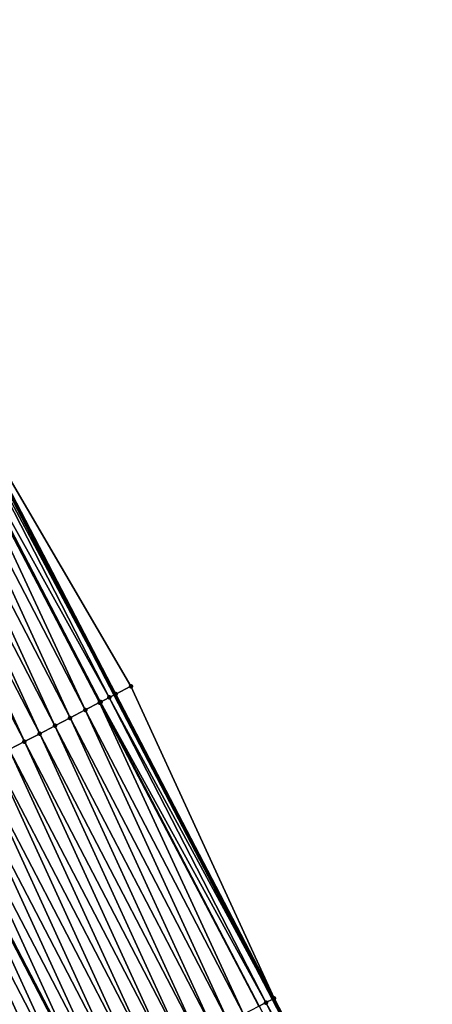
# Model space of a CAD drawing. Header units: feet. Extents: x 2007189 to 2022806, y 818621 to 837694.
# Tile 67 of 256: x 2013470 to 2013494, y 822862 to 822920. Entities that reach past the tile are written whole.
import ezdxf

# ---------------------------------------------------------------- set-up
doc = ezdxf.new("R2010")
doc.units = ezdxf.units.FT
doc.header["$MEASUREMENT"] = 0
for name, color, linetype, lineweight in [('EP_Travel Lane', 172, 'Continuous', 53), ('Road Shots', 141, 'Continuous', 100), ('Road X-Section', 40, 'Continuous', 13), ('STRIPING', 60, 'Continuous', 53)]:
    doc.layers.add(name, color=color, linetype=linetype, lineweight=lineweight)
doc.layers.add('I-77-MM17-21_SB-Surface-Border', color=7, linetype='Continuous')
doc.layers.add('I-77-MM17-21_SB-Surface-TIN', color=7, linetype='Continuous')

msp = doc.modelspace()

# ---------------------------------------------------------------- linework, layer by layer
at = {"layer": 'EP_Travel Lane'}
msp.add_polyline3d([(2013300.10428671, 823217.2809732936, 293.4040593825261), (2013309.343291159, 823199.5445596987, 293.1534310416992), (2013318.581849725, 823181.8090020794, 292.8362871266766), (2013327.820671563, 823164.0729390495, 292.5584153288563), (2013337.059446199, 823146.3369666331, 292.2735043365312), (2013346.298243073, 823128.6009515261, 291.9919012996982), (2013355.539329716, 823110.9051363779, 291.7382166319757), (2013364.797118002, 823093.1789239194, 291.4648199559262), (2013374.054971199, 823075.4520457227, 291.1947845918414), (2013383.31225531, 823057.7256314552, 290.9169893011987), (2013392.56932541, 823039.9996269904, 290.607682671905), (2013401.826421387, 823022.2735729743, 290.3021747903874), (2013411.083552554, 823004.5474515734, 290.0018589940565), (2013420.340719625, 822986.8212614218, 289.7068207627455), (2013429.597755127, 822969.0953232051, 289.3924133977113), (2013438.85484866, 822951.3692738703, 289.086551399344), (2013448.112171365, 822933.6427857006, 288.8144464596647), (2013457.369468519, 822915.9163464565, 288.5385674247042), (2013466.624107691, 822898.1661857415, 288.2662913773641), (2013475.855880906, 822880.4265586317, 287.9831142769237), (2013485.087585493, 822862.6870633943, 287.6888914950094), (2013494.319154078, 822844.9478294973, 287.3727849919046)], dxfattribs=at)
at = {"layer": 'I-77-MM17-21_SB-Surface-Border', "color": 3, "linetype": 'Continuous', "lineweight": -3}
msp.add_polyline3d([(2013300.311278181, 823217.3885401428, 293.3966815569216), (2013309.524867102, 823199.638874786, 293.1496577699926), (2013319.625227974, 823182.3514197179, 292.7864189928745), (2013328.838643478, 823164.6020884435, 292.5134516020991), (2013338.939183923, 823147.3142874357, 292.1770763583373), (2013349.039741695, 823130.0264530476, 291.8432821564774), (2013358.276467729, 823112.3375283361, 291.5521005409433), (2013367.534344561, 823094.6111463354, 291.2926529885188), (2013376.79220716, 823076.8842423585, 291.0299722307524), (2013386.049570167, 823059.1576770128, 290.763797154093), (2013395.30678399, 823041.4313973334, 290.4756617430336), (2013404.564290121, 823023.7045579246, 290.2305651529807), (2013412.935304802, 823005.514973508, 289.9728862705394), (2013422.19234241, 822987.7890312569, 289.6587784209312), (2013430.563132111, 822969.5998776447, 289.3679608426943), (2013438.933979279, 822951.4106139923, 289.0856052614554), (2013448.191301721, 822933.6841263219, 288.81346186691), (2013457.448594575, 822915.9576953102, 288.536949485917), (2013466.703123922, 822898.2073165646, 288.2655909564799), (2013476.821623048, 822880.9299122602, 287.9317394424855), (2013485.166539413, 822862.7281672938, 287.6878284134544), (2013494.398069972, 822844.9889331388, 287.370434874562)], dxfattribs=at)
at = {"layer": 'I-77-MM17-21_SB-Surface-TIN', "color": 128, "linetype": 'Continuous', "lineweight": -3}
for points in [[(2013474.160604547, 822879.5446394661, 287.9629612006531), (2013465.721987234, 822897.6967979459, 288.261192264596), (2013464.928863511, 822897.2842780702, 288.2464842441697)], [(2013474.994172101, 822879.978136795, 287.9822551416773), (2013465.816035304, 822897.7457174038, 288.2627299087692), (2013465.721987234, 822897.6967979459, 288.261192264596)], [(2013474.160604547, 822879.5446394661, 287.9629612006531), (2013474.994172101, 822879.978136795, 287.9822551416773), (2013465.721987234, 822897.6967979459, 288.261192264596)], [(2013475.560572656, 822880.2728269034, 287.9865912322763), (2013466.414706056, 822898.057184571, 288.2681475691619), (2013465.816035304, 822897.7457174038, 288.2627299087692)], [(2013474.994172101, 822879.978136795, 287.9822551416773), (2013475.047800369, 822880.0060326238, 287.9830737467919), (2013465.816035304, 822897.7457174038, 288.2627299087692)], [(2013475.047800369, 822880.0060326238, 287.9830737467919), (2013475.560572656, 822880.2728269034, 287.9865912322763), (2013465.816035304, 822897.7457174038, 288.2627299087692)], [(2013466.414706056, 822898.057184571, 288.2681475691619), (2013475.855880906, 822880.4265586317, 287.9831142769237), (2013466.624107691, 822898.1661857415, 288.2662913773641)], [(2013475.560572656, 822880.2728269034, 287.9865912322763), (2013475.855880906, 822880.4265586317, 287.9831142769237), (2013466.414706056, 822898.057184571, 288.2681475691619)], [(2013475.934865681, 822880.4676765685, 287.9821843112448), (2013466.703123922, 822898.2073165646, 288.2655909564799), (2013466.624107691, 822898.1661857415, 288.2662913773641)], [(2013475.934865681, 822880.4676765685, 287.9821843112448), (2013466.624107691, 822898.1661857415, 288.2662913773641), (2013475.855880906, 822880.4265586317, 287.9831142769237)], [(2013475.934865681, 822880.4676765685, 287.9821843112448), (2013476.821623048, 822880.9299122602, 287.9317394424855), (2013466.703123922, 822898.2073165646, 288.2655909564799)], [(2013473.273417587, 822879.0832292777, 287.9442748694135), (2013464.928863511, 822897.2842780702, 288.2464842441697), (2013464.041681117, 822896.8228591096, 288.2285324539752)], [(2013473.273417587, 822879.0832292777, 287.9442748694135), (2013474.160604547, 822879.5446394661, 287.9629612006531), (2013464.928863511, 822897.2842780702, 288.2464842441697)], [(2013472.386253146, 822878.6217758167, 287.9292123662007), (2013464.041681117, 822896.8228591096, 288.2285324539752), (2013463.154496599, 822896.3614442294, 288.2102389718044)], [(2013472.386253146, 822878.6217758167, 287.9292123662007), (2013473.273417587, 822879.0832292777, 287.9442748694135), (2013464.041681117, 822896.8228591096, 288.2285324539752)], [(2013471.499090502, 822878.1603189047, 287.9144388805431), (2013463.154496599, 822896.3614442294, 288.2102389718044), (2013462.267315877, 822895.900022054, 288.1925564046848)], [(2013471.499090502, 822878.1603189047, 287.9144388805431), (2013472.386253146, 822878.6217758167, 287.9292123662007), (2013463.154496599, 822896.3614442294, 288.2102389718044)], [(2013470.611928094, 822877.6988615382, 287.8997034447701), (2013462.267315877, 822895.900022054, 288.1925564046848), (2013461.380144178, 822895.4385825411, 288.1763257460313)], [(2013469.724760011, 822877.2374150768, 287.8840547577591), (2013470.611928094, 822877.6988615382, 287.8997034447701), (2013461.380144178, 822895.4385825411, 288.1763257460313)], [(2013470.611928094, 822877.6988615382, 287.8997034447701), (2013471.499090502, 822878.1603189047, 287.9144388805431), (2013462.267315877, 822895.900022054, 288.1925564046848)], [(2013485.166539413, 822862.7281672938, 287.6878284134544), (2013475.934865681, 822880.4676765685, 287.9821843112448), (2013475.855880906, 822880.4265586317, 287.9831142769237)], [(2013485.166539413, 822862.7281672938, 287.6878284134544), (2013476.821623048, 822880.9299122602, 287.9317394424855), (2013475.934865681, 822880.4676765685, 287.9821843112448)], [(2013483.392271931, 822861.8051423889, 287.6675842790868), (2013474.994172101, 822879.978136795, 287.9822551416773), (2013474.160604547, 822879.5446394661, 287.9629612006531)], [(2013484.27948841, 822862.2664958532, 287.6910206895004), (2013475.047800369, 822880.0060326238, 287.9830737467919), (2013474.994172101, 822879.978136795, 287.9822551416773)], [(2013483.392271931, 822861.8051423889, 287.6675842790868), (2013484.27948841, 822862.2664958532, 287.6910206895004), (2013474.994172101, 822879.978136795, 287.9822551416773)], [(2013484.692141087, 822862.4811925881, 287.6942159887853), (2013475.560572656, 822880.2728269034, 287.9865912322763), (2013475.047800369, 822880.0060326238, 287.9830737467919)], [(2013484.27948841, 822862.2664958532, 287.6910206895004), (2013484.295729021, 822862.2749432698, 287.691299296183), (2013475.047800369, 822880.0060326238, 287.9830737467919)], [(2013484.295729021, 822862.2749432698, 287.691299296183), (2013484.692141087, 822862.4811925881, 287.6942159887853), (2013475.047800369, 822880.0060326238, 287.9830737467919)], [(2013475.560572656, 822880.2728269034, 287.9865912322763), (2013485.087585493, 822862.6870633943, 287.6888914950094), (2013475.855880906, 822880.4265586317, 287.9831142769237)], [(2013484.692141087, 822862.4811925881, 287.6942159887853), (2013485.087585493, 822862.6870633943, 287.6888914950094), (2013475.560572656, 822880.2728269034, 287.9865912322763)], [(2013485.166539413, 822862.7281672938, 287.6878284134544), (2013475.855880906, 822880.4265586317, 287.9831142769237), (2013485.087585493, 822862.6870633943, 287.6888914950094)], [(2013482.505059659, 822861.3437808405, 287.6448248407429), (2013474.160604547, 822879.5446394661, 287.9629612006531), (2013473.273417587, 822879.0832292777, 287.9442748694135)], [(2013482.505059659, 822861.3437808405, 287.6448248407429), (2013483.392271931, 822861.8051423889, 287.6675842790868), (2013474.160604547, 822879.5446394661, 287.9629612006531)], [(2013481.617896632, 822860.8823246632, 287.6299900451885), (2013473.273417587, 822879.0832292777, 287.9442748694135), (2013472.386253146, 822878.6217758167, 287.9292123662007)], [(2013481.617896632, 822860.8823246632, 287.6299900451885), (2013482.505059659, 822861.3437808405, 287.6448248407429), (2013473.273417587, 822879.0832292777, 287.9442748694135)], [(2013480.730734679, 822860.4208664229, 287.6153280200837), (2013472.386253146, 822878.6217758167, 287.9292123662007), (2013471.499090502, 822878.1603189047, 287.9144388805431)], [(2013480.730734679, 822860.4208664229, 287.6153280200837), (2013481.617896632, 822860.8823246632, 287.6299900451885), (2013472.386253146, 822878.6217758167, 287.9292123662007)], [(2013478.956399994, 822859.4979706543, 287.5842694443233), (2013470.611928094, 822877.6988615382, 287.8997034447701), (2013469.724760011, 822877.2374150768, 287.8840547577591)], [(2013479.843568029, 822859.9594172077, 287.5999101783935), (2013471.499090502, 822878.1603189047, 287.9144388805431), (2013470.611928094, 822877.6988615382, 287.8997034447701)], [(2013478.956399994, 822859.4979706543, 287.5842694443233), (2013479.843568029, 822859.9594172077, 287.5999101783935), (2013470.611928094, 822877.6988615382, 287.8997034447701)], [(2013479.843568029, 822859.9594172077, 287.5999101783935), (2013480.730734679, 822860.4208664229, 287.6153280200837), (2013471.499090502, 822878.1603189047, 287.9144388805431)], [(2013478.069228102, 822859.0365315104, 287.5680081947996), (2013469.724760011, 822877.2374150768, 287.8840547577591), (2013468.837584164, 822876.775983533, 287.8671568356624)], [(2013478.069228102, 822859.0365315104, 287.5680081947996), (2013478.956399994, 822859.4979706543, 287.5842694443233), (2013469.724760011, 822877.2374150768, 287.8840547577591)], [(2013477.182053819, 822858.5750969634, 287.5513619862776), (2013468.837584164, 822876.775983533, 287.8671568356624), (2013467.950392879, 822876.3145816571, 287.8477743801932)], [(2013477.182053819, 822858.5750969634, 287.5513619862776), (2013478.069228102, 822859.0365315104, 287.5680081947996), (2013468.837584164, 822876.775983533, 287.8671568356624)], [(2013476.294885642, 822858.113650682, 287.5356984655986), (2013467.950392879, 822876.3145816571, 287.8477743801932), (2013467.063205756, 822875.8531717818, 287.8290618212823)], [(2013476.294885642, 822858.113650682, 287.5356984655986), (2013477.182053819, 822858.5750969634, 287.5513619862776), (2013467.950392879, 822876.3145816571, 287.8477743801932)], [(2013466.176018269, 822875.3917626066, 287.8102906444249), (2013465.288821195, 822874.9303691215, 287.7901567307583), (2013474.520515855, 822857.1908196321, 287.4991712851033)], [(2013475.407714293, 822857.6522104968, 287.519524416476), (2013467.063205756, 822875.8531717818, 287.8290618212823), (2013466.176018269, 822875.3917626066, 287.8102906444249)], [(2013475.407714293, 822857.6522104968, 287.519524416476), (2013466.176018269, 822875.3917626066, 287.8102906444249), (2013474.520515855, 822857.1908196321, 287.4991712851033)], [(2013475.407714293, 822857.6522104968, 287.519524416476), (2013476.294885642, 822858.113650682, 287.5356984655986), (2013467.063205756, 822875.8531717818, 287.8290618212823)], [(2013473.63332042, 822856.7294284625, 287.4789412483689), (2013465.288821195, 822874.9303691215, 287.7901567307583), (2013464.401624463, 822874.4689804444, 287.7697177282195)], [(2013473.63332042, 822856.7294284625, 287.4789412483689), (2013474.520515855, 822857.1908196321, 287.4991712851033), (2013465.288821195, 822874.9303691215, 287.7901567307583)], [(2013472.746145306, 822856.2679955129, 287.4621612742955), (2013464.401624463, 822874.4689804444, 287.7697177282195), (2013463.514445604, 822874.0075546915, 287.7523348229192)], [(2013472.746145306, 822856.2679955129, 287.4621612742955), (2013473.63332042, 822856.7294284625, 287.4789412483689), (2013464.401624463, 822874.4689804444, 287.7697177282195)], [(2013471.858971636, 822855.8065597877, 287.4456137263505), (2013463.514445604, 822874.0075546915, 287.7523348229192), (2013462.627271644, 822873.5461195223, 287.7357404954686)], [(2013471.858971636, 822855.8065597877, 287.4456137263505), (2013472.746145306, 822856.2679955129, 287.4621612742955), (2013463.514445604, 822874.0075546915, 287.7523348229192)], [(2013470.971800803, 822855.3451186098, 287.4295228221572), (2013462.627271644, 822873.5461195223, 287.7357404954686), (2013461.740098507, 822873.084682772, 287.7192785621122)], [(2013470.084629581, 822854.8836781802, 287.4133692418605), (2013470.971800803, 822855.3451186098, 287.4295228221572), (2013461.740098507, 822873.084682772, 287.7192785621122)], [(2013470.971800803, 822855.3451186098, 287.4295228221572), (2013471.858971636, 822855.8065597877, 287.4456137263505), (2013462.627271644, 822873.5461195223, 287.7357404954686)], [(2013484.692141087, 822862.4811925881, 287.6942159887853), (2013494.319154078, 822844.9478294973, 287.3727849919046), (2013485.087585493, 822862.6870633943, 287.6888914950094)], [(2013494.398069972, 822844.9889331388, 287.370434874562), (2013485.166539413, 822862.7281672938, 287.6878284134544), (2013485.087585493, 822862.6870633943, 287.6888914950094)], [(2013494.398069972, 822844.9889331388, 287.370434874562), (2013485.087585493, 822862.6870633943, 287.6888914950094), (2013494.319154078, 822844.9478294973, 287.3727849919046)], [(2013493.717339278, 822844.6343719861, 287.3907070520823), (2013484.692141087, 822862.4811925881, 287.6942159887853), (2013484.295729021, 822862.2749432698, 287.691299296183)], [(2013493.717339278, 822844.6343719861, 287.3907070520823), (2013494.319154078, 822844.9478294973, 287.3727849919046), (2013484.692141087, 822862.4811925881, 287.6942159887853)]]:
    msp.add_3dface(points, dxfattribs=at)
at = {"layer": 'Road Shots', "lineweight": 100}
for p in [(2013475.934865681, 822880.4676765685, 287.9821843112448), (2013476.821623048, 822880.9299122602, 287.9317394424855), (2013474.994172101, 822879.978136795, 287.9822551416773), (2013475.047800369, 822880.0060326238, 287.9830737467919), (2013475.560572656, 822880.2728269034, 287.9865912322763), (2013474.160604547, 822879.5446394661, 287.9629612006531), (2013473.273417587, 822879.0832292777, 287.9442748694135), (2013472.386253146, 822878.6217758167, 287.9292123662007), (2013470.611928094, 822877.6988615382, 287.8997034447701), (2013471.499090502, 822878.1603189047, 287.9144388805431), (2013485.166539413, 822862.7281672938, 287.6878284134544), (2013484.692141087, 822862.4811925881, 287.6942159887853)]:
    msp.add_point(p, dxfattribs=at)
at = {"layer": 'Road X-Section', "extrusion": (-0.4615915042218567, 0.8869904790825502, 0.01346006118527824), "elevation": -199512.3689792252, "flags": 128}
msp.add_lwpolyline([(-2165965.833285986, 2973.649818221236), (-2165964.833285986, 2973.700267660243), (-2165964.411312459, 2973.704674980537), (-2165963.833285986, 2973.70115717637), (-2165963.772836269, 2973.700338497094), (-2165962.833285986, 2973.681042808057), (-2165961.833285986, 2973.662354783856), (-2165960.833285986, 2973.647290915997), (-2165959.833285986, 2973.632516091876), (-2165958.833285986, 2973.617779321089), (-2165957.833285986, 2973.602129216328), (-2165956.833285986, 2973.58522976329), (-2165955.833285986, 2973.565845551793), (-2165954.833285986, 2973.547131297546), (-2165953.833285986, 2973.528358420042), (-2165952.833285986, 2973.508222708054), (-2165951.833285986, 2973.487781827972), (-2165950.833285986, 2973.470397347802), (-2165949.833285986, 2973.45380151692), (-2165948.833285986, 2973.437338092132), (-2165947.833285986, 2973.421306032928), (-2165946.833285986, 2973.405561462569), (-2165945.833285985, 2973.38904539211), (-2165944.833285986, 2973.371072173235), (-2165943.833285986, 2973.35264188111), (-2165942.833285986, 2973.334531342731), (-2165941.845883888, 2973.315251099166), (-2165941.833285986, 2973.314950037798), (-2165940.833285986, 2973.287422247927), (-2165940.254741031, 2973.268136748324)], dxfattribs=at)
at = {"layer": 'Road X-Section', "extrusion": (-0.4615915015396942, 0.8869904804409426, 0.01346006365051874), "elevation": -199532.3624602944, "flags": 128}
msp.add_lwpolyline([(-2165939.502238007, 2973.231187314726), (-2165940.312244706, 2973.260963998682), (-2165941.543975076, 2973.285157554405), (-2165942.833885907, 2973.31224280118), (-2165943.833885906, 2973.330434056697), (-2165944.833885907, 2973.349232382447), (-2165945.833885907, 2973.367213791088), (-2165946.833885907, 2973.384316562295), (-2165947.833885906, 2973.401030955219), (-2165948.833885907, 2973.417185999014), (-2165949.833885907, 2973.43327836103), (-2165950.833885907, 2973.449827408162), (-2165951.833885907, 2973.466608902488), (-2165952.833885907, 2973.486840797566), (-2165953.833885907, 2973.507195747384), (-2165954.833885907, 2973.523371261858), (-2165955.833885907, 2973.539036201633), (-2165956.833885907, 2973.555683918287), (-2165957.833885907, 2973.571946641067), (-2165958.833885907, 2973.58758879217), (-2165959.833885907, 2973.603008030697), (-2165960.833885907, 2973.617671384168), (-2165961.833885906, 2973.632507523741), (-2165962.833885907, 2973.655269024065), (-2165963.833885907, 2973.678707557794), (-2165963.852192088, 2973.678986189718), (-2165964.299049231, 2973.681903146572), (-2165964.833885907, 2973.675514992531)], dxfattribs=at)
at = {"layer": 'STRIPING'}
msp.add_polyline3d([(2013289.659979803, 823211.8613459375, 293.2904341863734), (2013298.873560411, 823194.1116966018, 293.0421598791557), (2013308.086591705, 823176.3631055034, 292.7117268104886), (2013317.299729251, 823158.6143097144, 292.3971857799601), (2013326.512990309, 823140.8652759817, 292.1011178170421), (2013335.726313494, 823123.1161225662, 291.8143402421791), (2013344.98049878, 823105.3936643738, 291.5416885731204), (2013354.238230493, 823087.6675602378, 291.2593758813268), (2013363.49579992, 823069.9412176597, 290.9833055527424), (2013372.753010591, 823052.2149440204, 290.6946956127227), (2013382.010199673, 823034.4887117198, 290.4029074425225), (2013391.267372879, 823016.7625098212, 290.1087789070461), (2013400.524497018, 822999.0364018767, 289.8074247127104), (2013409.781616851, 822981.3103021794, 289.5054345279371), (2013419.038641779, 822963.5843842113, 289.1894671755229), (2013428.295858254, 822945.8580994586, 288.9017126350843), (2013437.553125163, 822928.1317181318, 288.6213868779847), (2013446.810338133, 822910.4054400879, 288.3331150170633), (2013456.057057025, 822892.6700521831, 288.0699559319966), (2013465.288821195, 822874.9303691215, 287.7901567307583), (2013474.520515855, 822857.1908196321, 287.4991712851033)], dxfattribs=at)

doc.saveas('drawing.dxf')
